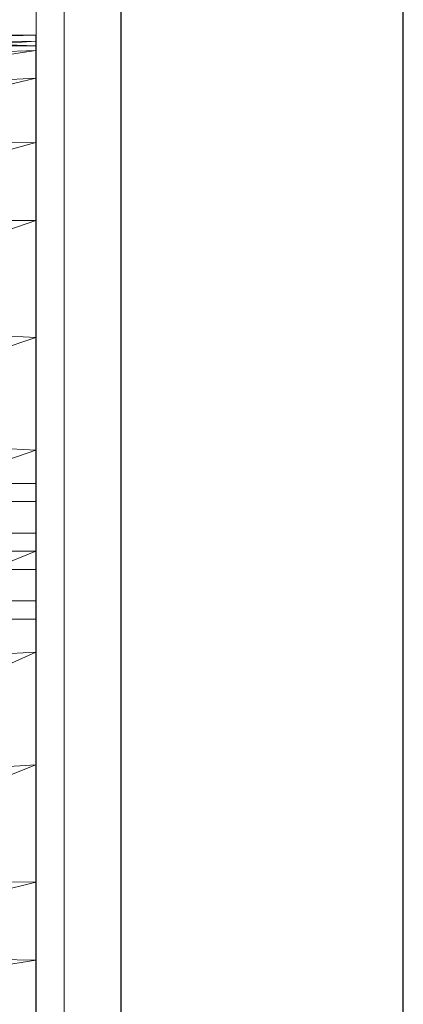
# Model space of a CAD drawing. Header units: metres. Extents: x 391.1 to 430.4, y 12.7 to 28.9.
# Tile 77 of 165: x 405.731 to 405.866, y 26.233 to 26.581. Entities that reach past the tile are written whole.
import ezdxf

# ---------------------------------------------------------------- set-up
doc = ezdxf.new("R2010")
doc.units = ezdxf.units.M
for name, color, linetype, lineweight in [('02_MOBILIARIO', 7, 'Continuous', 18), ('A-DETL-____-MBND', 7, 'Continuous', 18), ('A-GENM-____-OTLN', 7, 'Continuous', 18), ('A-WALL-____-MCUT', 7, 'Continuous', 25), ('A-WALL-____-OTLN', 7, 'Continuous', 25)]:
    doc.layers.add(name, color=color, linetype=linetype, lineweight=lineweight)

# ---------------------------------------------------------------- blocks, each defined once
blk = doc.blocks.new('Family - LONDR55-XX_ZZ-ARQ-CAA-M3D-Londres55-155345-01_FON_P0')
at = {"layer": 'A-GENM-____-OTLN', "color": 253, "true_color": 0xaaaaaa}
for p, q in [((0.6, 0.03), (0, 0.03)), ((0.6, 0.03), (0, 0.03)), ((0, 0.01), (0.6, 0.01)), ((0, 0.01), (0.6, 0.01)), ((0.6, 0.01), (0, 0.01)), ((0, 0.01), (0.6, 0.01)), ((0, 0), (0.6, 0)), ((0.6, 0), (0, 0))]:
    blk.add_line(p, q, dxfattribs=at)
blk = doc.blocks.new('Family - Mirall PB-155346-01_FON_P0')
blk.add_blockref('Family - LONDR55-XX_ZZ-ARQ-CAA-M3D-Londres55-155345-01_FON_P0', (0, 0))
blk = doc.blocks.new('Family - Envans PB-155481-01_FON_P0')
at = {"layer": 'A-WALL-____-MCUT', "color": 253, "true_color": 0xaaaaaa}
for p, q in [((2.02, 0.1), (0, 0.1)), ((0, 0), (2.02, 0))]:
    blk.add_line(p, q, dxfattribs=at)
at = {"layer": 'A-WALL-____-OTLN', "color": 253, "true_color": 0xaaaaaa}
for p, q in [((2.02, 0.1), (0, 0.1)), ((0, 0), (2.02, 0))]:
    blk.add_line(p, q, dxfattribs=at)
at = {"layer": 'A-WALL-____-OTLN', "color": 253, "lineweight": 18, "true_color": 0xaaaaaa}
blk.add_line((0, 0), (2.02, 0), dxfattribs=at)
blk = doc.blocks.new('Family - Rentamans PB-155578-01_FON_P0')
at = {"layer": 'A-DETL-____-MBND', "color": 253, "true_color": 0xaaaaaa}
for p, q in [((0.265, 0.36526), (0.16227, 0.3648)), ((0.16227, 0.36283), (0.265, 0.36526)), ((0.265, 0.36146), (0.16227, 0.3648)), ((0.16227, 0.35585), (0.265, 0.36308)), ((0.265, 0.36308), (0.16227, 0.36283)), ((0.265, 0.36308), (0.265, 0.36526)), ((0.265, 0.36526), (0.265, 0.36146)), ((0.265, 0.35983), (0.265, 0.36308)), ((0.265, 0.36146), (0.16227, 0.36141)), ((0.16227, 0.34405), (0.265, 0.35983)), ((0.265, 0.35983), (0.16227, 0.35585)), ((0.265, 0.00406), (0.265, 0.36146)), ((0.265, 0.35008), (0.265, 0.35983)), ((0.16227, 0.32574), (0.265, 0.35008)), ((0.265, 0.35008), (0.16227, 0.34405)), ((0.265, 0.32734), (0.265, 0.35008)), ((0.16227, 0.29924), (0.265, 0.32734)), ((0.265, 0.32734), (0.16227, 0.32574)), ((0.265, 0.29972), (0.265, 0.32734)), ((0.16227, 0.26415), (0.265, 0.29972)), ((0.265, 0.29972), (0.16227, 0.29924)), ((0.265, 0.2583), (0.265, 0.29972)), ((0.265, 0.2583), (0.16227, 0.26415)), ((0.16227, 0.22395), (0.265, 0.2583)), ((0.265, 0.2185), (0.265, 0.2583)), ((0.265, 0.2185), (0.16227, 0.22395)), ((0.16227, 0.18276), (0.265, 0.2185)), ((0.265, 0.18276), (0.265, 0.2185)), ((0.245, 0.20676), (0.265, 0.20676)), ((0.245, 0.20676), (0.265, 0.20676)), ((0.265, 0.20676), (0.265, 0.20033)), ((0.265, 0.20033), (0.265, 0.20676)), ((0.265, 0.20033), (0.245, 0.20033)), ((0.245, 0.20033), (0.265, 0.20033)), ((0.265, 0.18919), (0.265, 0.20033)), ((0.265, 0.20033), (0.265, 0.18919)), ((0.245, 0.18919), (0.265, 0.18919)), ((0.245, 0.18919), (0.265, 0.18919)), ((0.265, 0.17633), (0.265, 0.18919)), ((0.265, 0.18919), (0.265, 0.17633)), ((0.16227, 0.14157), (0.265, 0.18276)), ((0.265, 0.18276), (0.16227, 0.18276)), ((0.265, 0.14702), (0.265, 0.18276)), ((0.245, 0.17633), (0.265, 0.17633)), ((0.245, 0.17633), (0.265, 0.17633)), ((0.265, 0.16519), (0.265, 0.17633)), ((0.265, 0.17633), (0.265, 0.16519)), ((0.245, 0.16519), (0.265, 0.16519)), ((0.245, 0.16519), (0.265, 0.16519)), ((0.265, 0.15876), (0.265, 0.16519)), ((0.265, 0.16519), (0.265, 0.15876)), ((0.245, 0.15876), (0.265, 0.15876)), ((0.245, 0.15876), (0.265, 0.15876)), ((0.16227, 0.10137), (0.265, 0.14702)), ((0.265, 0.14702), (0.16227, 0.14157)), ((0.265, 0.10722), (0.265, 0.14702)), ((0.265, 0.10722), (0.16227, 0.10137)), ((0.16227, 0.06628), (0.265, 0.10722)), ((0.265, 0.06579), (0.265, 0.10722)), ((0.265, 0.06579), (0.16227, 0.06628)), ((0.16227, 0.03978), (0.265, 0.06579)), ((0.265, 0.03818), (0.265, 0.06579)), ((0.265, 0.03818), (0.16227, 0.03978)), ((0.16227, 0.02147), (0.265, 0.03818)), ((0.265, 0.01543), (0.265, 0.03818))]:
    blk.add_line(p, q, dxfattribs=at)
blk = doc.blocks.new('LONDR55-XX_ZZ-ARQ-CAA-M3D-Londres55_ifc-1-01_FON_P0')
at = {"layer": '02_MOBILIARIO', "color": 253, "lineweight": 18, "true_color": 0xaaaaaa}
blk.add_blockref('Family - Rentamans PB-155578-01_FON_P0', (405.47137, 26.21013), dxfattribs=at)
at = {"layer": 'A-GENM-____-OTLN', "color": 253, "lineweight": 18, "true_color": 0xaaaaaa, "rotation": 270}
blk.add_blockref('Family - Mirall PB-155346-01_FON_P0', (405.73645, 26.70259), dxfattribs=at)
at = {"layer": 'A-WALL-____-OTLN', "color": 253, "lineweight": 18, "true_color": 0xaaaaaa, "rotation": 90}
blk.add_blockref('Family - Envans PB-155481-01_FON_P0', (405.86645, 26.05078), dxfattribs=at)

msp = doc.modelspace()

# ---------------------------------------------------------------- block references
at = {"lineweight": 5}
msp.add_blockref('LONDR55-XX_ZZ-ARQ-CAA-M3D-Londres55_ifc-1-01_FON_P0', (0, 0), dxfattribs=at)

doc.saveas('drawing.dxf')
